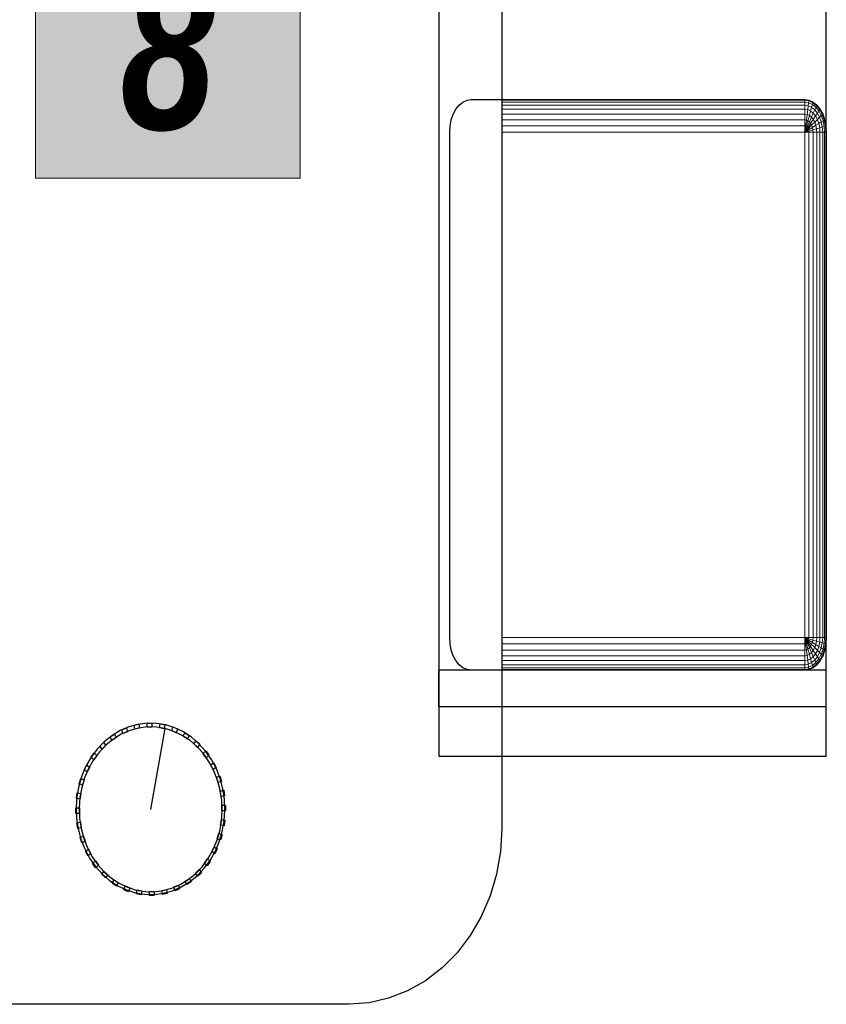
# Model space of a CAD drawing. Header units: millimetres. Extents: x -13157241 to -13144429, y -44179 to -36532.
# Tile 21 of 26: x -13148130 to -13147369, y -41981 to -41052. Entities that reach past the tile are written whole.
import ezdxf

# ---------------------------------------------------------------- set-up
doc = ezdxf.new("R2010")
doc.units = ezdxf.units.MM
doc.header["$MEASUREMENT"] = 0
doc.layers.add('0._RDC (85)_1_0', color=7, linetype='Continuous')
doc.layers.add('0._RDC (85)_1_AAG PRO VRD EP', color=7, linetype='Continuous')
doc.styles.add('STYLE_GENERE_3', font='txt', dxfattribs={"width": 0.8})

msp = doc.modelspace()

# ---------------------------------------------------------------- hatches: boundary and pattern name
at = {"layer": '0._RDC (85)_1_0', "linetype": 'Continuous', "lineweight": 20, "true_color": 0xff9122}
msp.add_hatch(color=30, dxfattribs=at).paths.add_polyline_path([(-13148115.19, -40951.3), (-13148115.19, -41201.3), (-13147865.19, -41201.3), (-13147865.19, -40951.3)])

# ---------------------------------------------------------------- linework, layer by layer
at = {"layer": '0._RDC (85)_1_0', "color": 250, "linetype": 'Continuous', "lineweight": 0, "true_color": 0x191919}
for p, q in [((-13147674.97, -40454.68), (-13147674.97, -41185.03)), ((-13147368.57, -41000.16), (-13147368.57, -41157.9)), ((-13147674.97, -41127.11), (-13147388.88, -41127.11)), ((-13147674.97, -41127.7), (-13147388.88, -41127.7)), ((-13147674.97, -41129.45), (-13147388.88, -41129.45)), ((-13147388.88, -41127.11), (-13147388.88, -41127.7)), ((-13147388.88, -41127.11), (-13147384.92, -41127.7)), ((-13147388.88, -41127.7), (-13147388.88, -41129.45)), ((-13147388.88, -41127.7), (-13147385, -41128.28)), ((-13147388.88, -41129.45), (-13147388.88, -41132.3)), ((-13147388.88, -41129.45), (-13147385.22, -41130)), ((-13147385, -41128.28), (-13147385.22, -41130)), ((-13147384.92, -41127.7), (-13147385, -41128.28)), ((-13147385, -41128.28), (-13147381.26, -41130)), ((-13147384.92, -41127.7), (-13147381.11, -41129.45)), ((-13147381.11, -41129.45), (-13147381.26, -41130)), ((-13147381.11, -41129.45), (-13147377.6, -41132.3)), ((-13147674.97, -41132.3), (-13147388.88, -41132.3)), ((-13147674.97, -41136.13), (-13147388.88, -41136.13)), ((-13147388.88, -41132.3), (-13147388.88, -41136.13)), ((-13147388.88, -41132.3), (-13147385.59, -41132.79)), ((-13147388.88, -41136.13), (-13147388.88, -41140.79)), ((-13147388.88, -41136.13), (-13147386.08, -41136.55)), ((-13147386.08, -41136.55), (-13147386.68, -41141.12)), ((-13147385.59, -41132.79), (-13147386.08, -41136.55)), ((-13147386.08, -41136.55), (-13147383.39, -41137.78)), ((-13147385.22, -41130), (-13147385.59, -41132.79)), ((-13147385.59, -41132.79), (-13147382.42, -41134.25)), ((-13147385.22, -41130), (-13147381.7, -41131.62)), ((-13147383.39, -41137.78), (-13147384.57, -41142.09)), ((-13147382.42, -41134.25), (-13147383.39, -41137.78)), ((-13147383.39, -41137.78), (-13147380.9, -41139.8)), ((-13147381.7, -41131.62), (-13147382.42, -41134.25)), ((-13147382.42, -41134.25), (-13147379.5, -41136.61)), ((-13147381.26, -41130), (-13147381.7, -41131.62)), ((-13147381.7, -41131.62), (-13147378.46, -41134.25)), ((-13147381.26, -41130), (-13147377.82, -41132.79)), ((-13147379.5, -41136.61), (-13147380.9, -41139.8)), ((-13147378.46, -41134.25), (-13147379.5, -41136.61)), ((-13147379.5, -41136.61), (-13147376.94, -41139.8)), ((-13147377.82, -41132.79), (-13147378.46, -41134.25)), ((-13147378.46, -41134.25), (-13147375.61, -41137.78)), ((-13147377.6, -41132.3), (-13147377.82, -41132.79)), ((-13147377.82, -41132.79), (-13147374.8, -41136.55)), ((-13147377.6, -41132.3), (-13147374.52, -41136.13)), ((-13147375.61, -41137.78), (-13147376.94, -41139.8)), ((-13147374.8, -41136.55), (-13147375.61, -41137.78)), ((-13147375.61, -41137.78), (-13147373.28, -41142.09)), ((-13147374.52, -41136.13), (-13147374.8, -41136.55)), ((-13147374.8, -41136.55), (-13147372.32, -41141.12)), ((-13147374.52, -41136.13), (-13147371.99, -41140.79)), ((-13147674.97, -41140.79), (-13147388.88, -41140.79)), ((-13147674.97, -41146.12), (-13147388.88, -41146.12)), ((-13147388.88, -41140.79), (-13147388.88, -41146.12)), ((-13147388.88, -41140.79), (-13147386.68, -41141.12)), ((-13147388.88, -41146.12), (-13147388.88, -41151.89)), ((-13147388.88, -41146.12), (-13147387.37, -41146.34)), ((-13147387.37, -41146.34), (-13147388.11, -41152.01)), ((-13147386.68, -41141.12), (-13147387.37, -41146.34)), ((-13147387.37, -41146.34), (-13147385.91, -41147.01)), ((-13147385.91, -41147.01), (-13147387.37, -41152.35)), ((-13147386.68, -41141.12), (-13147384.57, -41142.09)), ((-13147384.57, -41148.1), (-13147386.68, -41152.9)), ((-13147384.57, -41142.09), (-13147385.91, -41147.01)), ((-13147385.91, -41147.01), (-13147384.57, -41148.1)), ((-13147384.57, -41142.09), (-13147382.61, -41143.67)), ((-13147382.61, -41143.67), (-13147384.57, -41148.1)), ((-13147384.57, -41148.1), (-13147383.39, -41149.57)), ((-13147380.9, -41145.8), (-13147383.39, -41149.57)), ((-13147380.9, -41139.8), (-13147382.61, -41143.67)), ((-13147382.61, -41143.67), (-13147380.9, -41145.8)), ((-13147380.9, -41139.8), (-13147378.73, -41142.5)), ((-13147378.73, -41142.5), (-13147380.9, -41145.8)), ((-13147380.9, -41145.8), (-13147379.5, -41148.4)), ((-13147376.94, -41145.8), (-13147379.5, -41148.4)), ((-13147376.94, -41139.8), (-13147378.73, -41142.5)), ((-13147378.73, -41142.5), (-13147376.94, -41145.8)), ((-13147376.94, -41139.8), (-13147374.84, -41143.67)), ((-13147374.84, -41143.67), (-13147376.94, -41145.8)), ((-13147376.94, -41145.8), (-13147375.61, -41149.57)), ((-13147373.28, -41148.1), (-13147375.61, -41149.57)), ((-13147373.28, -41142.09), (-13147374.84, -41143.67)), ((-13147374.84, -41143.67), (-13147373.28, -41148.1)), ((-13147372.32, -41141.12), (-13147373.28, -41142.09)), ((-13147373.28, -41142.09), (-13147371.54, -41147.01)), ((-13147371.54, -41147.01), (-13147373.28, -41148.1)), ((-13147373.28, -41148.1), (-13147372.32, -41152.9)), ((-13147371.99, -41140.79), (-13147372.32, -41141.12)), ((-13147372.32, -41141.12), (-13147370.48, -41146.34)), ((-13147371.99, -41140.79), (-13147370.12, -41146.12)), ((-13147370.48, -41146.34), (-13147371.54, -41147.01)), ((-13147371.54, -41147.01), (-13147370.48, -41152.35)), ((-13147370.12, -41146.12), (-13147370.48, -41146.34)), ((-13147370.48, -41146.34), (-13147369.34, -41152.01)), ((-13147370.12, -41146.12), (-13147368.96, -41151.89)), ((-13147674.97, -41151.89), (-13147388.88, -41151.89)), ((-13147388.88, -41151.89), (-13147388.88, -41157.9)), ((-13147388.88, -41151.89), (-13147388.11, -41152.01)), ((-13147388.11, -41152.01), (-13147388.88, -41157.9)), ((-13147387.37, -41152.35), (-13147388.88, -41157.9)), ((-13147386.68, -41152.9), (-13147388.88, -41157.9)), ((-13147386.08, -41153.65), (-13147388.88, -41157.9)), ((-13147385.59, -41154.56), (-13147388.88, -41157.9)), ((-13147385.22, -41155.6), (-13147388.88, -41157.9)), ((-13147385, -41156.73), (-13147388.88, -41157.9)), ((-13147388.11, -41152.01), (-13147387.37, -41152.35)), ((-13147387.37, -41152.35), (-13147386.68, -41152.9)), ((-13147386.68, -41152.9), (-13147386.08, -41153.65)), ((-13147383.39, -41149.57), (-13147386.08, -41153.65)), ((-13147386.08, -41153.65), (-13147385.59, -41154.56)), ((-13147382.42, -41151.35), (-13147385.59, -41154.56)), ((-13147385.59, -41154.56), (-13147385.22, -41155.6)), ((-13147381.7, -41153.39), (-13147385.22, -41155.6)), ((-13147385.22, -41155.6), (-13147385, -41156.73)), ((-13147381.26, -41155.6), (-13147385, -41156.73)), ((-13147385, -41156.73), (-13147384.92, -41157.9)), ((-13147383.39, -41149.57), (-13147382.42, -41151.35)), ((-13147379.5, -41148.4), (-13147382.42, -41151.35)), ((-13147382.42, -41151.35), (-13147381.7, -41153.39)), ((-13147378.46, -41151.35), (-13147381.7, -41153.39)), ((-13147381.7, -41153.39), (-13147381.26, -41155.6)), ((-13147377.82, -41154.56), (-13147381.26, -41155.6)), ((-13147381.26, -41155.6), (-13147381.11, -41157.9)), ((-13147379.5, -41148.4), (-13147378.46, -41151.35)), ((-13147375.61, -41149.57), (-13147378.46, -41151.35)), ((-13147378.46, -41151.35), (-13147377.82, -41154.56)), ((-13147374.8, -41153.65), (-13147377.82, -41154.56)), ((-13147377.82, -41154.56), (-13147377.6, -41157.9)), ((-13147375.61, -41149.57), (-13147374.8, -41153.65)), ((-13147372.32, -41152.9), (-13147374.8, -41153.65)), ((-13147374.8, -41153.65), (-13147374.52, -41157.9)), ((-13147370.48, -41152.35), (-13147372.32, -41152.9)), ((-13147372.32, -41152.9), (-13147371.99, -41157.9)), ((-13147369.34, -41152.01), (-13147370.48, -41152.35)), ((-13147370.48, -41152.35), (-13147370.12, -41157.9)), ((-13147368.96, -41151.89), (-13147369.34, -41152.01)), ((-13147369.34, -41152.01), (-13147368.96, -41157.9)), ((-13147368.96, -41151.89), (-13147368.57, -41157.9)), ((-13147674.97, -41157.9), (-13147388.88, -41157.9)), ((-13147388.88, -41157.9), (-13147388.88, -41334.26)), ((-13147388.88, -41157.9), (-13147384.92, -41157.9)), ((-13147384.92, -41157.9), (-13147381.11, -41157.9)), ((-13147384.92, -41157.9), (-13147384.92, -41337.05)), ((-13147381.11, -41157.9), (-13147377.6, -41157.9)), ((-13147381.11, -41157.9), (-13147381.11, -41339.74)), ((-13147377.6, -41157.9), (-13147374.52, -41157.9)), ((-13147377.6, -41157.9), (-13147377.6, -41342.22)), ((-13147374.52, -41157.9), (-13147371.99, -41157.9)), ((-13147374.52, -41157.9), (-13147374.52, -41344.39)), ((-13147371.99, -41157.9), (-13147370.12, -41157.9)), ((-13147371.99, -41157.9), (-13147371.99, -41346.17)), ((-13147370.12, -41157.9), (-13147368.96, -41157.9)), ((-13147370.12, -41157.9), (-13147370.12, -41347.5)), ((-13147368.96, -41157.9), (-13147368.57, -41157.9)), ((-13147368.96, -41157.9), (-13147368.96, -41448.96)), ((-13147368.57, -41157.9), (-13147368.57, -41348.59)), ((-13147674.97, -41289.5), (-13147674.97, -41338)), ((-13147388.88, -41334.26), (-13147388.88, -41635.14)), ((-13147384.92, -41337.05), (-13147384.92, -41635.14)), ((-13147381.11, -41339.74), (-13147381.11, -41635.14)), ((-13147377.6, -41342.22), (-13147377.6, -41635.14)), ((-13147374.52, -41344.39), (-13147374.52, -41635.14)), ((-13147371.99, -41346.17), (-13147371.99, -41635.14)), ((-13147370.12, -41347.5), (-13147370.12, -41635.14)), ((-13147368.96, -41448.96), (-13147368.96, -41635.14)), ((-13147368.57, -41448.27), (-13147368.57, -41635.14)), ((-13147388.88, -41635.14), (-13147674.97, -41635.14)), ((-13147384.92, -41635.14), (-13147388.88, -41635.14)), ((-13147388.88, -41635.14), (-13147388.88, -41641.15)), ((-13147388.88, -41635.14), (-13147388.11, -41641.04)), ((-13147388.88, -41635.14), (-13147387.37, -41640.69)), ((-13147388.88, -41635.14), (-13147386.68, -41640.14)), ((-13147388.88, -41635.14), (-13147386.08, -41639.39)), ((-13147388.88, -41635.14), (-13147385.59, -41638.48)), ((-13147388.88, -41635.14), (-13147385.22, -41637.44)), ((-13147388.88, -41635.14), (-13147385, -41636.32)), ((-13147387.37, -41640.69), (-13147388.11, -41641.04)), ((-13147386.68, -41640.14), (-13147387.37, -41640.69)), ((-13147387.37, -41640.69), (-13147385.91, -41646.03)), ((-13147386.08, -41639.39), (-13147386.68, -41640.14)), ((-13147386.68, -41640.14), (-13147384.57, -41644.94)), ((-13147385.59, -41638.48), (-13147386.08, -41639.39)), ((-13147386.08, -41639.39), (-13147383.39, -41643.48)), ((-13147385.22, -41637.44), (-13147385.59, -41638.48)), ((-13147385.59, -41638.48), (-13147382.42, -41641.69)), ((-13147385, -41636.32), (-13147385.22, -41637.44)), ((-13147385.22, -41637.44), (-13147381.7, -41639.65)), ((-13147384.92, -41635.14), (-13147385, -41636.32)), ((-13147385, -41636.32), (-13147381.26, -41637.44)), ((-13147381.11, -41635.14), (-13147384.92, -41635.14)), ((-13147381.7, -41639.65), (-13147382.42, -41641.69)), ((-13147381.26, -41637.44), (-13147381.7, -41639.65)), ((-13147381.7, -41639.65), (-13147378.46, -41641.69)), ((-13147381.11, -41635.14), (-13147381.26, -41637.44)), ((-13147381.26, -41637.44), (-13147377.82, -41638.48)), ((-13147377.6, -41635.14), (-13147381.11, -41635.14)), ((-13147377.82, -41638.48), (-13147378.46, -41641.69)), ((-13147377.6, -41635.14), (-13147377.82, -41638.48)), ((-13147377.82, -41638.48), (-13147374.8, -41639.39)), ((-13147374.52, -41635.14), (-13147377.6, -41635.14)), ((-13147374.8, -41639.39), (-13147375.61, -41643.48)), ((-13147374.52, -41635.14), (-13147374.8, -41639.39)), ((-13147374.8, -41639.39), (-13147372.32, -41640.14)), ((-13147371.99, -41635.14), (-13147374.52, -41635.14)), ((-13147372.32, -41640.14), (-13147373.28, -41644.94)), ((-13147371.99, -41635.14), (-13147372.32, -41640.14)), ((-13147372.32, -41640.14), (-13147370.48, -41640.69)), ((-13147370.12, -41635.14), (-13147371.99, -41635.14)), ((-13147370.48, -41640.69), (-13147371.54, -41646.03)), ((-13147370.12, -41635.14), (-13147370.48, -41640.69)), ((-13147370.48, -41640.69), (-13147369.34, -41641.04)), ((-13147368.96, -41635.14), (-13147370.12, -41635.14)), ((-13147368.96, -41635.14), (-13147369.34, -41641.04)), ((-13147368.57, -41635.14), (-13147368.96, -41635.14)), ((-13147368.57, -41635.14), (-13147368.96, -41641.15)), ((-13147368.57, -41635.14), (-13147368.57, -41700.37)), ((-13147388.88, -41641.15), (-13147674.97, -41641.15)), ((-13147674.97, -41642.46), (-13147674.97, -41815.48)), ((-13147592.61, -41646.93), (-13147674.97, -41646.93)), ((-13147388.88, -41646.93), (-13147592.61, -41646.93)), ((-13147388.11, -41641.04), (-13147388.88, -41641.15)), ((-13147388.88, -41641.15), (-13147388.88, -41646.93)), ((-13147387.37, -41646.7), (-13147388.88, -41646.93)), ((-13147388.88, -41646.93), (-13147388.88, -41652.25)), ((-13147388.11, -41641.04), (-13147387.37, -41646.7)), ((-13147385.91, -41646.03), (-13147387.37, -41646.7)), ((-13147387.37, -41646.7), (-13147386.68, -41651.92)), ((-13147384.57, -41644.94), (-13147385.91, -41646.03)), ((-13147385.91, -41646.03), (-13147384.57, -41650.95)), ((-13147383.39, -41643.48), (-13147384.57, -41644.94)), ((-13147384.57, -41644.94), (-13147382.61, -41649.37)), ((-13147382.61, -41649.37), (-13147384.57, -41650.95)), ((-13147382.42, -41641.69), (-13147383.39, -41643.48)), ((-13147383.39, -41643.48), (-13147380.9, -41647.24)), ((-13147380.9, -41647.24), (-13147382.61, -41649.37)), ((-13147382.61, -41649.37), (-13147380.9, -41653.25)), ((-13147382.42, -41641.69), (-13147379.5, -41644.65)), ((-13147379.5, -41644.65), (-13147380.9, -41647.24)), ((-13147380.9, -41647.24), (-13147378.73, -41650.54)), ((-13147378.46, -41641.69), (-13147379.5, -41644.65)), ((-13147379.5, -41644.65), (-13147376.94, -41647.24)), ((-13147376.94, -41647.24), (-13147378.73, -41650.54)), ((-13147378.46, -41641.69), (-13147375.61, -41643.48)), ((-13147375.61, -41643.48), (-13147376.94, -41647.24)), ((-13147376.94, -41647.24), (-13147374.84, -41649.37)), ((-13147374.84, -41649.37), (-13147376.94, -41653.25)), ((-13147375.61, -41643.48), (-13147373.28, -41644.94)), ((-13147373.28, -41644.94), (-13147374.84, -41649.37)), ((-13147374.84, -41649.37), (-13147373.28, -41650.95)), ((-13147373.28, -41644.94), (-13147371.54, -41646.03)), ((-13147371.54, -41646.03), (-13147373.28, -41650.95)), ((-13147370.48, -41646.7), (-13147372.32, -41651.92)), ((-13147370.12, -41646.93), (-13147371.99, -41652.25)), ((-13147371.54, -41646.03), (-13147370.48, -41646.7)), ((-13147369.34, -41641.04), (-13147370.48, -41646.7)), ((-13147370.48, -41646.7), (-13147370.12, -41646.93)), ((-13147368.96, -41641.15), (-13147370.12, -41646.93)), ((-13147369.34, -41641.04), (-13147368.96, -41641.15)), ((-13147519.77, -41652.25), (-13147674.97, -41652.25)), ((-13147566.65, -41656.92), (-13147674.97, -41656.92)), ((-13147388.88, -41656.92), (-13147566.65, -41656.92)), ((-13147388.88, -41652.25), (-13147519.77, -41652.25)), ((-13147386.68, -41651.92), (-13147388.88, -41652.25)), ((-13147388.88, -41652.25), (-13147388.88, -41656.92)), ((-13147386.08, -41656.5), (-13147388.88, -41656.92)), ((-13147388.88, -41656.92), (-13147388.88, -41660.75)), ((-13147384.57, -41650.95), (-13147386.68, -41651.92)), ((-13147386.68, -41651.92), (-13147386.08, -41656.5)), ((-13147383.39, -41655.26), (-13147386.08, -41656.5)), ((-13147386.08, -41656.5), (-13147385.59, -41660.25)), ((-13147382.42, -41658.8), (-13147385.59, -41660.25)), ((-13147384.57, -41650.95), (-13147383.39, -41655.26)), ((-13147380.9, -41653.25), (-13147383.39, -41655.26)), ((-13147382.42, -41658.8), (-13147383.39, -41655.26)), ((-13147379.5, -41656.43), (-13147382.42, -41658.8)), ((-13147381.7, -41661.43), (-13147382.42, -41658.8)), ((-13147378.46, -41658.8), (-13147381.7, -41661.43)), ((-13147378.73, -41650.54), (-13147380.9, -41653.25)), ((-13147380.9, -41653.25), (-13147379.5, -41656.43)), ((-13147376.94, -41653.25), (-13147379.5, -41656.43)), ((-13147379.5, -41656.43), (-13147378.46, -41658.8)), ((-13147378.73, -41650.54), (-13147376.94, -41653.25)), ((-13147375.61, -41655.26), (-13147378.46, -41658.8)), ((-13147378.46, -41658.8), (-13147377.82, -41660.25)), ((-13147374.8, -41656.5), (-13147377.82, -41660.25)), ((-13147374.52, -41656.92), (-13147377.6, -41660.75)), ((-13147376.94, -41653.25), (-13147375.61, -41655.26)), ((-13147373.28, -41650.95), (-13147375.61, -41655.26)), ((-13147375.61, -41655.26), (-13147374.8, -41656.5)), ((-13147372.32, -41651.92), (-13147374.8, -41656.5)), ((-13147374.8, -41656.5), (-13147374.52, -41656.92)), ((-13147371.99, -41652.25), (-13147374.52, -41656.92)), ((-13147373.28, -41650.95), (-13147372.32, -41651.92)), ((-13147372.32, -41651.92), (-13147371.99, -41652.25)), ((-13147527.55, -41660.75), (-13147674.97, -41660.75)), ((-13147549.3, -41663.59), (-13147674.97, -41663.59)), ((-13147531.76, -41665.34), (-13147674.97, -41665.34)), ((-13147543.21, -41665.93), (-13147674.97, -41665.93)), ((-13147388.88, -41663.59), (-13147549.3, -41663.59)), ((-13147388.88, -41665.93), (-13147532.3, -41665.93)), ((-13147388.88, -41665.34), (-13147531.76, -41665.34)), ((-13147388.88, -41660.75), (-13147527.55, -41660.75)), ((-13147385.59, -41660.25), (-13147388.88, -41660.75)), ((-13147388.88, -41660.75), (-13147388.88, -41663.59)), ((-13147385.22, -41663.05), (-13147388.88, -41663.59)), ((-13147388.88, -41663.59), (-13147388.88, -41665.34)), ((-13147385, -41664.76), (-13147388.88, -41665.34)), ((-13147388.88, -41665.34), (-13147388.88, -41665.93)), ((-13147384.92, -41665.34), (-13147388.88, -41665.93)), ((-13147388.16, -41665.83), (-13147368.57, -41665.83)), ((-13147385.59, -41660.25), (-13147385.22, -41663.05)), ((-13147381.7, -41661.43), (-13147385.22, -41663.05)), ((-13147385.22, -41663.05), (-13147385, -41664.76)), ((-13147381.26, -41663.05), (-13147385, -41664.76)), ((-13147385, -41664.76), (-13147384.92, -41665.34)), ((-13147381.11, -41663.59), (-13147384.92, -41665.34)), ((-13147381.26, -41663.05), (-13147381.7, -41661.43)), ((-13147377.82, -41660.25), (-13147381.26, -41663.05)), ((-13147381.11, -41663.59), (-13147381.26, -41663.05)), ((-13147377.6, -41660.75), (-13147381.11, -41663.59)), ((-13147377.82, -41660.25), (-13147377.6, -41660.75)), ((-13147368.57, -41700.37), (-13147674.97, -41700.37)), ((-13147368.57, -41700.37), (-13147368.57, -41747.16)), ((-13147368.57, -41747.16), (-13147674.97, -41747.16)), ((-13147674.97, -41815.48), (-13147676.2, -41837.15)), ((-13147676.2, -41837.15), (-13147679.88, -41858.45)), ((-13147679.88, -41858.45), (-13147685.93, -41879.01)), ((-13147685.93, -41879.01), (-13147694.26, -41898.48)), ((-13147694.26, -41898.48), (-13147704.73, -41916.54)), ((-13147704.73, -41916.54), (-13147717.15, -41932.86)), ((-13147717.15, -41932.86), (-13147731.31, -41947.18)), ((-13147731.31, -41947.18), (-13147746.97, -41959.24)), ((-13147746.97, -41959.24), (-13147763.86, -41968.85)), ((-13147763.86, -41968.85), (-13147781.7, -41975.83)), ((-13147818.97, -41981.48), (-13148178.97, -41981.48)), ((-13147800.18, -41980.06), (-13147818.97, -41981.48)), ((-13147781.7, -41975.83), (-13147800.18, -41980.06))]:
    msp.add_line(p, q, dxfattribs=at)
at = {"layer": '0._RDC (85)_1_0', "color": 7, "linetype": 'Continuous', "lineweight": 30, "flags": 128}
for points in [[(-13147674.97, -40321.48), (-13147674.97, -41815.48), (-13147676.2, -41837.15), (-13147679.88, -41858.45), (-13147685.93, -41879.01), (-13147694.26, -41898.48), (-13147704.73, -41916.54), (-13147717.15, -41932.86), (-13147731.31, -41947.18), (-13147746.97, -41959.24), (-13147763.86, -41968.85), (-13147781.7, -41975.83), (-13147800.18, -41980.06), (-13147818.97, -41981.48), (-13148178.97, -41981.48)], [(-13147734.33, -40408.37), (-13147734.33, -41747.16)], [(-13147368.57, -41700.37), (-13147368.57, -40408.37)], [(-13147368.57, -41747.16), (-13147368.57, -40408.37)], [(-13147734.33, -41700.37), (-13147734.33, -41665.83)], [(-13147368.57, -41665.83), (-13147734.33, -41665.83)], [(-13147368.57, -41700.37), (-13147368.57, -41665.83)], [(-13147734.33, -41700.37), (-13147368.57, -41700.37)], [(-13147734.33, -41700.37), (-13147368.57, -41700.37)], [(-13148033.61, -41722.22), (-13148029.3, -41720.43)], [(-13148033.61, -41722.22), (-13148029.3, -41720.43)], [(-13148032.47, -41725.85), (-13148033.61, -41722.22)], [(-13148032.47, -41725.85), (-13148033.61, -41722.22)], [(-13148028.16, -41724.06), (-13148032.47, -41725.85)], [(-13148028.16, -41724.06), (-13148032.47, -41725.85)], [(-13148029.3, -41720.43), (-13148028.16, -41724.06)], [(-13148029.3, -41720.43), (-13148028.16, -41724.06)], [(-13148021.88, -41717.9), (-13148017.36, -41717)], [(-13148021.88, -41717.9), (-13148017.36, -41717)], [(-13148021.31, -41721.69), (-13148021.88, -41717.9)], [(-13148021.31, -41721.69), (-13148021.88, -41717.9)], [(-13148016.79, -41720.79), (-13148021.31, -41721.69)], [(-13148016.79, -41720.79), (-13148021.31, -41721.69)], [(-13148017.36, -41717), (-13148016.79, -41720.79)], [(-13148017.36, -41717), (-13148016.79, -41720.79)], [(-13148009.68, -41719.84), (-13148009.67, -41715.98)], [(-13148009.68, -41719.84), (-13148009.67, -41715.98)], [(-13148005.1, -41719.85), (-13148009.68, -41719.84)], [(-13148005.1, -41719.85), (-13148009.68, -41719.84)], [(-13148009.67, -41715.98), (-13148005.09, -41716)], [(-13148009.67, -41715.98), (-13148005.09, -41716)], [(-13148006.29, -41797.35), (-13147992.54, -41721.13)], [(-13148005.09, -41716), (-13148005.1, -41719.85)], [(-13148005.09, -41716), (-13148005.1, -41719.85)], [(-13147997.96, -41720.34), (-13147997.37, -41716.54)], [(-13147997.96, -41720.34), (-13147997.37, -41716.54)], [(-13147993.44, -41721.27), (-13147997.96, -41720.34)], [(-13147993.44, -41721.27), (-13147997.96, -41720.34)], [(-13147997.37, -41716.54), (-13147992.85, -41717.48)], [(-13147997.37, -41716.54), (-13147992.85, -41717.48)], [(-13147992.85, -41717.48), (-13147993.44, -41721.27)], [(-13147992.85, -41717.48), (-13147993.44, -41721.27)], [(-13147986.48, -41723.17), (-13147985.33, -41719.56)], [(-13147986.48, -41723.17), (-13147985.33, -41719.56)], [(-13147982.18, -41725), (-13147986.48, -41723.17)], [(-13147982.18, -41725), (-13147986.48, -41723.17)], [(-13147985.33, -41719.56), (-13147981.03, -41721.38)], [(-13147985.33, -41719.56), (-13147981.03, -41721.38)], [(-13147981.03, -41721.38), (-13147982.18, -41725)], [(-13147981.03, -41721.38), (-13147982.18, -41725)], [(-13148044.51, -41728.83), (-13148040.53, -41726.21)], [(-13148044.51, -41728.83), (-13148040.53, -41726.21)], [(-13148042.85, -41732.18), (-13148044.51, -41728.83)], [(-13148042.85, -41732.18), (-13148044.51, -41728.83)], [(-13148038.87, -41729.55), (-13148042.85, -41732.18)], [(-13148038.87, -41729.55), (-13148042.85, -41732.18)], [(-13148040.53, -41726.21), (-13148038.87, -41729.55)], [(-13148040.53, -41726.21), (-13148038.87, -41729.55)], [(-13147975.61, -41728.27), (-13147973.93, -41724.94)], [(-13147975.61, -41728.27), (-13147973.93, -41724.94)], [(-13147971.65, -41730.92), (-13147975.61, -41728.27)], [(-13147971.65, -41730.92), (-13147975.61, -41728.27)], [(-13147973.93, -41724.94), (-13147969.97, -41727.59)], [(-13147973.93, -41724.94), (-13147969.97, -41727.59)], [(-13147969.97, -41727.59), (-13147971.65, -41730.92)], [(-13147969.97, -41727.59), (-13147971.65, -41730.92)], [(-13147965.67, -41735.46), (-13147963.51, -41732.51)], [(-13147965.67, -41735.46), (-13147963.51, -41732.51)], [(-13147963.51, -41732.51), (-13147960.01, -41735.92)], [(-13147963.51, -41732.51), (-13147960.01, -41735.92)], [(-13148054.25, -41737.53), (-13148050.73, -41734.14)], [(-13148054.25, -41737.53), (-13148050.73, -41734.14)], [(-13148052.11, -41740.48), (-13148054.25, -41737.53)], [(-13148052.11, -41740.48), (-13148054.25, -41737.53)], [(-13148048.59, -41737.1), (-13148052.11, -41740.48)], [(-13148048.59, -41737.1), (-13148052.11, -41740.48)], [(-13148050.73, -41734.14), (-13148048.59, -41737.1)], [(-13148050.73, -41734.14), (-13148048.59, -41737.1)], [(-13147962.17, -41738.86), (-13147965.67, -41735.46)], [(-13147962.17, -41738.86), (-13147965.67, -41735.46)], [(-13147960.01, -41735.92), (-13147962.17, -41738.86)], [(-13147960.01, -41735.92), (-13147962.17, -41738.86)], [(-13147956.96, -41744.53), (-13147954.4, -41742.06)], [(-13147956.96, -41744.53), (-13147954.4, -41742.06)], [(-13147954.4, -41742.06), (-13147951.46, -41746.12)], [(-13147954.4, -41742.06), (-13147951.46, -41746.12)], [(-13148062.53, -41748.04), (-13148059.58, -41744)], [(-13148062.53, -41748.04), (-13148059.58, -41744)], [(-13148059.98, -41750.52), (-13148062.53, -41748.04)], [(-13148059.98, -41750.52), (-13148062.53, -41748.04)], [(-13148057.02, -41746.48), (-13148059.98, -41750.52)], [(-13148057.02, -41746.48), (-13148059.98, -41750.52)], [(-13148059.58, -41744), (-13148057.02, -41746.48)], [(-13148059.58, -41744), (-13148057.02, -41746.48)], [(-13147954.03, -41748.59), (-13147956.96, -41744.53)], [(-13147954.03, -41748.59), (-13147956.96, -41744.53)], [(-13147951.46, -41746.12), (-13147954.03, -41748.59)], [(-13147951.46, -41746.12), (-13147954.03, -41748.59)], [(-13147734.33, -41747.16), (-13147368.57, -41747.16)], [(-13148069.11, -41760.04), (-13148066.8, -41755.48)], [(-13148069.11, -41760.04), (-13148066.8, -41755.48)], [(-13148066.22, -41761.98), (-13148069.11, -41760.04)], [(-13148066.22, -41761.98), (-13148069.11, -41760.04)], [(-13148066.8, -41755.48), (-13148063.91, -41757.41)], [(-13148066.8, -41755.48), (-13148063.91, -41757.41)], [(-13148063.91, -41757.41), (-13148066.22, -41761.98)], [(-13148063.91, -41757.41), (-13148066.22, -41761.98)], [(-13147949.76, -41755.2), (-13147946.86, -41753.29)], [(-13147949.76, -41755.2), (-13147946.86, -41753.29)], [(-13147947.48, -41759.79), (-13147949.76, -41755.2)], [(-13147947.48, -41759.79), (-13147949.76, -41755.2)], [(-13147944.58, -41757.87), (-13147947.48, -41759.79)], [(-13147944.58, -41757.87), (-13147947.48, -41759.79)], [(-13147946.86, -41753.29), (-13147944.58, -41757.87)], [(-13147946.86, -41753.29), (-13147944.58, -41757.87)], [(-13148073.77, -41773.18), (-13148072.19, -41768.22)], [(-13148073.77, -41773.18), (-13148072.19, -41768.22)], [(-13148072.19, -41768.22), (-13148069.05, -41769.55)], [(-13148072.19, -41768.22), (-13148069.05, -41769.55)], [(-13148069.05, -41769.55), (-13148070.63, -41774.51)], [(-13148069.05, -41769.55), (-13148070.63, -41774.51)], [(-13147944.27, -41767.16), (-13147941.12, -41765.86)], [(-13147944.27, -41767.16), (-13147941.12, -41765.86)], [(-13147942.71, -41772.13), (-13147944.27, -41767.16)], [(-13147942.71, -41772.13), (-13147944.27, -41767.16)], [(-13147939.57, -41770.83), (-13147942.71, -41772.13)], [(-13147939.57, -41770.83), (-13147942.71, -41772.13)], [(-13147941.12, -41765.86), (-13147939.57, -41770.83)], [(-13147941.12, -41765.86), (-13147939.57, -41770.83)], [(-13148070.63, -41774.51), (-13148073.77, -41773.18)], [(-13148070.63, -41774.51), (-13148073.77, -41773.18)], [(-13147940.66, -41780.04), (-13147937.37, -41779.38)], [(-13147940.66, -41780.04), (-13147937.37, -41779.38)], [(-13147939.88, -41785.24), (-13147940.66, -41780.04)], [(-13147939.88, -41785.24), (-13147940.66, -41780.04)], [(-13147937.37, -41779.38), (-13147936.59, -41784.58)], [(-13147937.37, -41779.38), (-13147936.59, -41784.58)], [(-13148076.38, -41787.06), (-13148075.58, -41781.86)], [(-13148076.38, -41787.06), (-13148075.58, -41781.86)], [(-13148073.1, -41787.74), (-13148076.38, -41787.06)], [(-13148073.1, -41787.74), (-13148076.38, -41787.06)], [(-13148075.58, -41781.86), (-13148072.29, -41782.54)], [(-13148075.58, -41781.86), (-13148072.29, -41782.54)], [(-13148072.29, -41782.54), (-13148073.1, -41787.74)], [(-13148072.29, -41782.54), (-13148073.1, -41787.74)], [(-13147936.59, -41784.58), (-13147939.88, -41785.24)], [(-13147936.59, -41784.58), (-13147939.88, -41785.24)], [(-13148076.87, -41801.25), (-13148076.86, -41795.96)], [(-13148076.87, -41801.25), (-13148076.86, -41795.96)], [(-13148076.86, -41795.96), (-13148073.51, -41795.98)], [(-13148076.86, -41795.96), (-13148073.51, -41795.98)], [(-13148073.51, -41795.98), (-13148073.53, -41801.26)], [(-13148073.51, -41795.98), (-13148073.53, -41801.26)], [(-13147939.07, -41798.72), (-13147939.05, -41793.44)], [(-13147939.07, -41798.72), (-13147939.05, -41793.44)], [(-13147935.72, -41798.73), (-13147939.07, -41798.72)], [(-13147935.72, -41798.73), (-13147939.07, -41798.72)], [(-13147939.05, -41793.44), (-13147935.71, -41793.45)], [(-13147939.05, -41793.44), (-13147935.71, -41793.45)], [(-13147935.71, -41793.45), (-13147935.72, -41798.73)], [(-13147935.71, -41793.45), (-13147935.72, -41798.73)], [(-13148073.53, -41801.26), (-13148076.87, -41801.25)], [(-13148073.53, -41801.26), (-13148076.87, -41801.25)], [(-13147940.29, -41812.16), (-13147939.48, -41806.96)], [(-13147940.29, -41812.16), (-13147939.48, -41806.96)], [(-13147939.48, -41806.96), (-13147936.2, -41807.64)], [(-13147939.48, -41806.96), (-13147936.2, -41807.64)], [(-13147936.2, -41807.64), (-13147937, -41812.84)], [(-13147936.2, -41807.64), (-13147937, -41812.84)], [(-13148075.99, -41810.11), (-13148072.7, -41809.45)], [(-13148075.99, -41810.11), (-13148072.7, -41809.45)], [(-13148075.21, -41815.32), (-13148075.99, -41810.11)], [(-13148075.21, -41815.32), (-13148075.99, -41810.11)], [(-13148071.92, -41814.66), (-13148075.21, -41815.32)], [(-13148071.92, -41814.66), (-13148075.21, -41815.32)], [(-13148072.7, -41809.45), (-13148071.92, -41814.66)], [(-13148072.7, -41809.45), (-13148071.92, -41814.66)], [(-13147937, -41812.84), (-13147940.29, -41812.16)], [(-13147937, -41812.84), (-13147940.29, -41812.16)], [(-13148073.01, -41823.87), (-13148069.87, -41822.56)], [(-13148073.01, -41823.87), (-13148069.87, -41822.56)], [(-13148071.46, -41828.84), (-13148073.01, -41823.87)], [(-13148071.46, -41828.84), (-13148073.01, -41823.87)], [(-13148069.87, -41822.56), (-13148068.31, -41827.53)], [(-13148069.87, -41822.56), (-13148068.31, -41827.53)], [(-13147943.53, -41825.14), (-13147941.95, -41820.18)], [(-13147943.53, -41825.14), (-13147941.95, -41820.18)], [(-13147940.39, -41826.47), (-13147943.53, -41825.14)], [(-13147940.39, -41826.47), (-13147943.53, -41825.14)], [(-13147941.95, -41820.18), (-13147938.81, -41821.51)], [(-13147941.95, -41820.18), (-13147938.81, -41821.51)], [(-13147938.81, -41821.51), (-13147940.39, -41826.47)], [(-13147938.81, -41821.51), (-13147940.39, -41826.47)], [(-13148068.31, -41827.53), (-13148071.46, -41828.84)], [(-13148068.31, -41827.53), (-13148071.46, -41828.84)], [(-13148068, -41836.82), (-13148065.1, -41834.91)], [(-13148068, -41836.82), (-13148065.1, -41834.91)], [(-13148065.1, -41834.91), (-13148062.82, -41839.49)], [(-13148065.1, -41834.91), (-13148062.82, -41839.49)], [(-13147948.67, -41837.28), (-13147946.36, -41832.72)], [(-13147948.67, -41837.28), (-13147946.36, -41832.72)], [(-13147946.36, -41832.72), (-13147943.47, -41834.65)], [(-13147946.36, -41832.72), (-13147943.47, -41834.65)], [(-13147943.47, -41834.65), (-13147945.78, -41839.22)], [(-13147943.47, -41834.65), (-13147945.78, -41839.22)], [(-13148065.72, -41841.41), (-13148068, -41836.82)], [(-13148065.72, -41841.41), (-13148068, -41836.82)], [(-13148062.82, -41839.49), (-13148065.72, -41841.41)], [(-13148062.82, -41839.49), (-13148065.72, -41841.41)], [(-13147955.56, -41848.21), (-13147952.6, -41844.17)], [(-13147955.56, -41848.21), (-13147952.6, -41844.17)], [(-13147952.6, -41844.17), (-13147950.05, -41846.66)], [(-13147952.6, -41844.17), (-13147950.05, -41846.66)], [(-13147945.78, -41839.22), (-13147948.67, -41837.28)], [(-13147945.78, -41839.22), (-13147948.67, -41837.28)], [(-13148061.12, -41848.58), (-13148058.55, -41846.11)], [(-13148061.12, -41848.58), (-13148058.55, -41846.11)], [(-13148058.18, -41852.63), (-13148061.12, -41848.58)], [(-13148058.18, -41852.63), (-13148061.12, -41848.58)], [(-13148058.55, -41846.11), (-13148055.62, -41850.17)], [(-13148058.55, -41846.11), (-13148055.62, -41850.17)], [(-13148055.62, -41850.17), (-13148058.18, -41852.63)], [(-13148055.62, -41850.17), (-13148058.18, -41852.63)], [(-13147963.99, -41857.59), (-13147960.47, -41854.21)], [(-13147963.99, -41857.59), (-13147960.47, -41854.21)], [(-13147960.47, -41854.21), (-13147958.33, -41857.17)], [(-13147960.47, -41854.21), (-13147958.33, -41857.17)], [(-13147953, -41850.7), (-13147955.56, -41848.21)], [(-13147953, -41850.7), (-13147955.56, -41848.21)], [(-13147950.05, -41846.66), (-13147953, -41850.7)], [(-13147950.05, -41846.66), (-13147953, -41850.7)], [(-13148052.57, -41858.77), (-13148050.41, -41855.83)], [(-13148052.57, -41858.77), (-13148050.41, -41855.83)], [(-13148049.07, -41862.18), (-13148052.57, -41858.77)], [(-13148049.07, -41862.18), (-13148052.57, -41858.77)], [(-13148050.41, -41855.83), (-13148046.91, -41859.24)], [(-13148050.41, -41855.83), (-13148046.91, -41859.24)], [(-13148046.91, -41859.24), (-13148049.07, -41862.18)], [(-13148046.91, -41859.24), (-13148049.07, -41862.18)], [(-13148042.61, -41867.1), (-13148040.93, -41863.77)], [(-13148042.61, -41867.1), (-13148040.93, -41863.77)], [(-13148040.93, -41863.77), (-13148036.97, -41866.43)], [(-13148040.93, -41863.77), (-13148036.97, -41866.43)], [(-13147973.71, -41865.15), (-13147969.73, -41862.52)], [(-13147973.71, -41865.15), (-13147969.73, -41862.52)], [(-13147969.73, -41862.52), (-13147968.07, -41865.86)], [(-13147969.73, -41862.52), (-13147968.07, -41865.86)], [(-13147961.85, -41860.55), (-13147963.99, -41857.59)], [(-13147961.85, -41860.55), (-13147963.99, -41857.59)], [(-13147958.33, -41857.17), (-13147961.85, -41860.55)], [(-13147958.33, -41857.17), (-13147961.85, -41860.55)], [(-13148038.65, -41869.76), (-13148042.61, -41867.1)], [(-13148038.65, -41869.76), (-13148042.61, -41867.1)], [(-13148036.97, -41866.43), (-13148038.65, -41869.76)], [(-13148036.97, -41866.43), (-13148038.65, -41869.76)], [(-13148031.55, -41873.31), (-13148030.4, -41869.7)], [(-13148031.55, -41873.31), (-13148030.4, -41869.7)], [(-13148027.25, -41875.14), (-13148031.55, -41873.31)], [(-13148027.25, -41875.14), (-13148031.55, -41873.31)], [(-13148030.4, -41869.7), (-13148026.1, -41871.52)], [(-13148030.4, -41869.7), (-13148026.1, -41871.52)], [(-13148026.1, -41871.52), (-13148027.25, -41875.14)], [(-13148026.1, -41871.52), (-13148027.25, -41875.14)], [(-13148019.73, -41877.22), (-13148019.14, -41873.43)], [(-13148019.73, -41877.22), (-13148019.14, -41873.43)], [(-13148019.14, -41873.43), (-13148014.62, -41874.36)], [(-13148019.14, -41873.43), (-13148014.62, -41874.36)], [(-13147995.79, -41873.9), (-13147991.27, -41873)], [(-13147995.79, -41873.9), (-13147991.27, -41873)], [(-13147991.27, -41873), (-13147990.7, -41876.8)], [(-13147991.27, -41873), (-13147990.7, -41876.8)], [(-13147984.42, -41870.64), (-13147980.11, -41868.85)], [(-13147984.42, -41870.64), (-13147980.11, -41868.85)], [(-13147983.28, -41874.26), (-13147984.42, -41870.64)], [(-13147983.28, -41874.26), (-13147984.42, -41870.64)], [(-13147978.97, -41872.47), (-13147983.28, -41874.26)], [(-13147978.97, -41872.47), (-13147983.28, -41874.26)], [(-13147980.11, -41868.85), (-13147978.97, -41872.47)], [(-13147980.11, -41868.85), (-13147978.97, -41872.47)], [(-13147972.05, -41868.49), (-13147973.71, -41865.15)], [(-13147972.05, -41868.49), (-13147973.71, -41865.15)], [(-13147968.07, -41865.86), (-13147972.05, -41868.49)], [(-13147968.07, -41865.86), (-13147972.05, -41868.49)], [(-13148015.21, -41878.15), (-13148019.73, -41877.22)], [(-13148015.21, -41878.15), (-13148019.73, -41877.22)], [(-13148014.62, -41874.36), (-13148015.21, -41878.15)], [(-13148014.62, -41874.36), (-13148015.21, -41878.15)], [(-13148007.49, -41878.69), (-13148007.48, -41874.84)], [(-13148007.49, -41878.69), (-13148007.48, -41874.84)], [(-13148002.91, -41878.71), (-13148007.49, -41878.69)], [(-13148002.91, -41878.71), (-13148007.49, -41878.69)], [(-13148007.48, -41874.84), (-13148002.9, -41874.86)], [(-13148007.48, -41874.84), (-13148002.9, -41874.86)], [(-13148002.9, -41874.86), (-13148002.91, -41878.71)], [(-13148002.9, -41874.86), (-13148002.91, -41878.71)], [(-13147995.22, -41877.7), (-13147995.79, -41873.9)], [(-13147995.22, -41877.7), (-13147995.79, -41873.9)], [(-13147990.7, -41876.8), (-13147995.22, -41877.7)], [(-13147990.7, -41876.8), (-13147995.22, -41877.7)]]:
    msp.add_lwpolyline(points, dxfattribs=at)
at = {"layer": '0._RDC (85)_1_0', "color": 7, "linetype": 'Continuous', "lineweight": 20, "flags": 128}
msp.add_lwpolyline([(-13148115.19, -40951.3), (-13147865.19, -40951.3), (-13147865.19, -41201.3), (-13148115.19, -41201.3)], close=True, dxfattribs=at)
at = {"layer": '0._RDC (85)_1_0', "color": 7, "linetype": 'Continuous', "lineweight": 30, "flags": 128}
for points in [[(-13147722.53, -41646.93), (-13147723.68, -41641.15), (-13147724.07, -41635.14), (-13147724.07, -41157.9), (-13147723.68, -41151.89), (-13147722.53, -41146.12), (-13147720.65, -41140.79), (-13147718.12, -41136.13), (-13147715.05, -41132.3), (-13147711.53, -41129.45), (-13147707.72, -41127.7), (-13147703.76, -41127.11), (-13147388.88, -41127.11), (-13147384.92, -41127.7), (-13147381.11, -41129.45), (-13147377.6, -41132.3), (-13147374.52, -41136.13), (-13147371.99, -41140.79), (-13147370.12, -41146.12), (-13147368.96, -41151.89), (-13147368.57, -41157.9), (-13147368.57, -41635.14), (-13147368.96, -41641.15), (-13147370.12, -41646.93), (-13147371.99, -41652.25), (-13147374.52, -41656.92), (-13147377.6, -41660.75), (-13147381.11, -41663.59), (-13147384.92, -41665.34), (-13147388.88, -41665.94), (-13147703.76, -41665.94), (-13147707.72, -41665.34), (-13147711.53, -41663.59), (-13147715.05, -41660.75), (-13147718.12, -41656.92), (-13147720.65, -41652.25)], [(-13148074.73, -41815.69), (-13148072.15, -41825.41), (-13148068.52, -41834.68), (-13148063.92, -41843.35), (-13148058.41, -41851.29), (-13148052.08, -41858.37), (-13148045.04, -41864.49), (-13148037.38, -41869.53), (-13148029.23, -41873.43), (-13148020.73, -41876.12), (-13148012, -41877.56), (-13148003.18, -41877.73), (-13147994.41, -41876.63), (-13147985.84, -41874.26), (-13147977.58, -41870.68), (-13147969.78, -41865.93), (-13147962.56, -41860.09), (-13147956.04, -41853.25), (-13147950.3, -41845.53), (-13147945.45, -41837.03), (-13147941.57, -41827.91), (-13147938.7, -41818.29), (-13147936.91, -41808.34), (-13147936.21, -41798.2), (-13147936.61, -41788.05), (-13147938.12, -41778.03), (-13147940.71, -41768.31), (-13147944.33, -41759.04), (-13147948.93, -41750.36), (-13147954.44, -41742.42), (-13147960.77, -41735.34), (-13147967.82, -41729.23), (-13147975.47, -41724.18), (-13147983.62, -41720.29), (-13147992.12, -41717.59), (-13148000.85, -41716.15), (-13148009.67, -41715.98), (-13148018.44, -41717.09), (-13148027.02, -41719.46), (-13148035.27, -41723.04), (-13148043.07, -41727.79), (-13148050.29, -41733.63), (-13148056.82, -41740.47), (-13148062.55, -41748.19), (-13148067.4, -41756.68), (-13148071.29, -41765.81), (-13148074.15, -41775.43), (-13148075.95, -41785.38), (-13148076.65, -41795.51), (-13148076.24, -41805.67)], [(-13148061.57, -41842.05), (-13148056.28, -41849.69), (-13148050.19, -41856.5), (-13148043.42, -41862.37), (-13148036.05, -41867.23), (-13148028.22, -41870.97), (-13148020.04, -41873.56), (-13148011.65, -41874.95), (-13148003.17, -41875.11), (-13147994.74, -41874.05), (-13147986.49, -41871.77), (-13147978.55, -41868.32), (-13147971.06, -41863.76), (-13147964.11, -41858.14), (-13147957.84, -41851.57), (-13147952.32, -41844.14), (-13147947.66, -41835.98), (-13147943.92, -41827.2), (-13147941.17, -41817.95), (-13147939.44, -41808.38), (-13147938.77, -41798.64), (-13147939.16, -41788.87), (-13147940.61, -41779.24), (-13147943.1, -41769.89), (-13147946.58, -41760.98), (-13147951.01, -41752.64), (-13147956.3, -41745.01), (-13147962.39, -41738.2), (-13147969.17, -41732.32), (-13147976.53, -41727.47), (-13147984.36, -41723.72), (-13147992.54, -41721.13), (-13148000.93, -41719.75), (-13148009.41, -41719.58), (-13148017.84, -41720.65), (-13148026.09, -41722.92), (-13148034.03, -41726.37), (-13148041.52, -41730.94), (-13148048.47, -41736.55), (-13148054.74, -41743.12), (-13148060.26, -41750.55), (-13148064.92, -41758.72), (-13148068.66, -41767.49), (-13148071.41, -41776.74), (-13148073.14, -41786.31), (-13148073.81, -41796.06), (-13148073.42, -41805.82), (-13148071.97, -41815.45), (-13148069.48, -41824.8), (-13148066, -41833.71)]]:
    msp.add_lwpolyline(points, close=True, dxfattribs=at)

# ---------------------------------------------------------------- texts
at = {"layer": '0._RDC (85)_1_AAG PRO VRD EP', "color": 250, "linetype": 'Continuous', "lineweight": 0, "true_color": 0x191919, "insert": (-13147990.19, -41157.33), "char_height": 150, "attachment_point": 8, "style": 'STYLE_GENERE_3'}
msp.add_mtext('\\A1;{\\pqc;\\fCentury Gothic|b1|i1|c0|p0;\\W0.800000;8}', dxfattribs=at)

doc.saveas('drawing.dxf')
